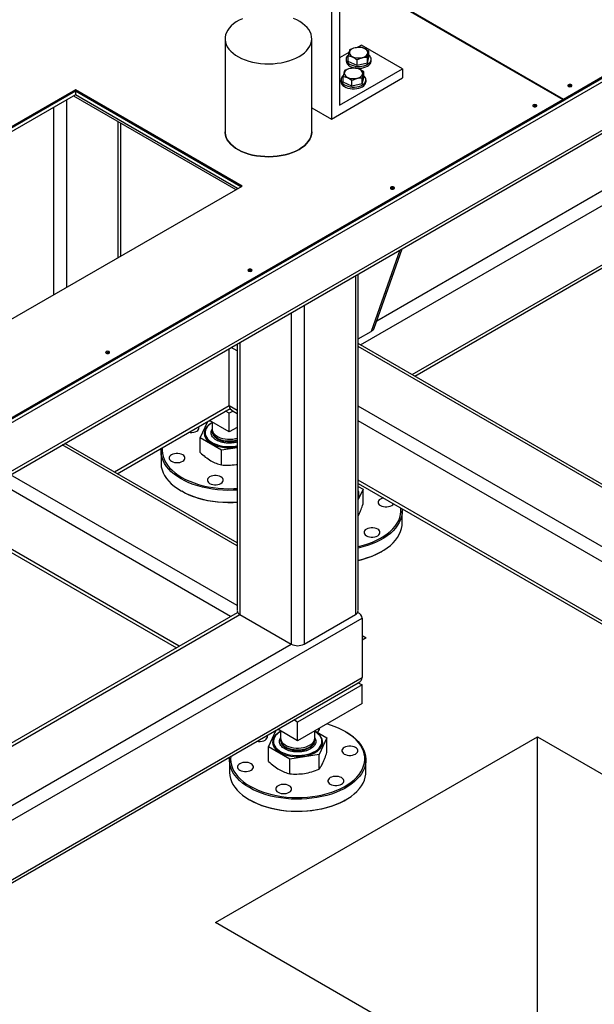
# Model space of a CAD drawing. Header units: millimetres. Extents: x 0 to 849, y 0 to 594.
# Tile 46 of 84: x 384 to 402, y 483 to 514. Entities that reach past the tile are written whole.
import ezdxf

# ---------------------------------------------------------------- set-up
doc = ezdxf.new("R2010")
doc.units = ezdxf.units.MM
doc.layers.add('TRAIT-FORT', color=4, linetype='Continuous', lineweight=25)

msp = doc.modelspace()

# ---------------------------------------------------------------- linework, layer by layer
at = {"layer": 'TRAIT-FORT', "color": 4, "linetype": 'Continuous', "lineweight": 25}
for p, q in [((385.895, 520.497), (401.311, 511.597)), ((385.913, 520.46), (401.288, 511.584)), ((373.52, 495.51), (408.623, 515.775)), ((373.52, 495.394), (408.623, 515.658)), ((401.311, 511.597), (408.623, 515.818)), ((401.311, 511.553), (408.623, 515.775)), ((394.026, 515.343), (394.026, 510.969)), ((394.279, 515.489), (394.279, 511.406)), ((373.52, 493.877), (408.421, 514.025)), ((373.461, 493.746), (408.362, 513.894)), ((390.687, 513.487), (390.687, 510.57)), ((393.408, 510.57), (393.408, 513.487)), ((394.576, 513.059), (394.279, 512.887)), ((394.975, 513.289), (394.857, 513.221)), ((396.258, 512.549), (394.975, 513.289)), ((395.204, 512.924), (395.204, 513.099)), ((394.486, 512.848), (394.486, 512.789)), ((394.554, 512.772), (394.554, 512.947)), ((394.831, 512.647), (394.554, 512.772)), ((394.831, 512.647), (394.831, 512.822)), ((395.156, 512.723), (395.204, 512.924)), ((395.156, 512.723), (395.156, 512.898)), ((395.272, 512.789), (395.272, 512.848)), ((394.279, 511.406), (396.258, 512.549)), ((395.156, 512.723), (394.831, 512.647)), ((395.044, 512.276), (395.044, 512.451)), ((396.258, 512.549), (396.258, 512.257)), ((394.026, 510.969), (396.258, 512.257)), ((394.326, 512.2), (394.326, 512.141)), ((394.394, 512.124), (394.394, 512.298)), ((394.671, 511.999), (394.394, 512.124)), ((394.671, 511.999), (394.671, 512.174)), ((394.995, 512.075), (395.044, 512.276)), ((394.995, 512.075), (394.995, 512.25)), ((395.112, 512.141), (395.112, 512.2)), ((385.988, 511.886), (372.842, 504.298)), ((385.988, 511.843), (372.88, 504.276)), ((391.219, 508.866), (385.988, 511.886)), ((385.988, 511.886), (385.988, 511.843)), ((391.181, 508.845), (385.988, 511.843)), ((385.988, 511.843), (385.988, 511.726)), ((394.995, 512.075), (394.671, 511.999)), ((385.988, 511.726), (372.981, 504.217)), ((373.52, 495.554), (401.288, 511.584)), ((373.52, 495.51), (401.288, 511.54)), ((385.718, 505.691), (385.718, 511.57)), ((385.929, 511.692), (391.022, 508.753)), ((391.08, 508.786), (385.988, 511.726)), ((395.449, 504.639), (407.79, 511.763)), ((401.288, 511.54), (401.288, 511.584)), ((401.288, 511.566), (401.311, 511.553)), ((401.311, 511.553), (401.311, 511.597)), ((385.314, 505.458), (385.314, 511.337)), ((393.408, 511.325), (394.026, 510.969)), ((394.944, 503.88), (407.992, 511.413)), ((387.334, 506.624), (387.334, 510.881)), ((387.418, 506.672), (387.418, 510.833)), ((396.56, 502.947), (407.992, 509.547)), ((396.644, 502.899), (408.01, 509.46)), ((378.073, 501.278), (391.219, 508.866)), ((395.367, 504.404), (396.244, 506.898)), ((396.169, 506.855), (395.271, 504.303)), ((394.784, 506.056), (394.784, 495.42)), ((394.868, 495.537), (394.868, 506.104)), ((393.168, 505.123), (393.168, 494.487)), ((392.764, 504.889), (392.764, 494.487)), ((394.868, 504.07), (395.271, 504.303)), ((390.819, 501.966), (390.819, 503.767)), ((391.064, 503.691), (390.876, 503.799)), ((391.064, 503.908), (391.064, 495.537)), ((391.148, 503.956), (391.148, 495.42)), ((421.772, 488.393), (394.868, 503.924)), ((421.744, 488.313), (394.868, 503.828)), ((390.819, 501.966), (387.216, 499.886)), ((391.064, 501.825), (390.819, 501.966)), ((422.791, 485.842), (394.868, 501.961)), ((387.3, 499.837), (390.845, 501.884)), ((390.819, 501.732), (390.701, 501.801)), ((390.938, 501.801), (390.819, 501.732)), ((390.819, 501.149), (390.819, 501.732)), ((390.938, 501.801), (391.064, 501.728)), ((389.903, 500.961), (390.144, 501.479)), ((390.167, 501.492), (390.213, 501.499)), ((390.819, 501.149), (390.196, 501.509)), ((390.284, 501.458), (390.284, 501.228)), ((422.791, 485.375), (394.868, 501.495)), ((390.057, 501.126), (390.057, 501.123)), ((390.284, 501.172), (390.284, 501.155)), ((391.064, 501.29), (390.819, 501.149)), ((391.064, 497.568), (385.573, 500.738)), ((391.064, 497.664), (385.656, 500.786)), ((390.574, 500.573), (389.903, 500.961)), ((389.903, 500.499), (389.903, 500.961)), ((388.676, 500.551), (388.676, 500.172)), ((391.064, 500.649), (390.574, 500.573)), ((390.574, 500.111), (390.574, 500.573)), ((391.032, 500.122), (391.064, 500.129)), ((391.064, 495.702), (383.956, 499.805)), ((390.862, 495.352), (383.552, 499.572)), ((422.791, 483.509), (394.868, 499.629)), ((394.868, 499.532), (422.791, 483.412)), ((389.304, 499.297), (389.329, 499.283)), ((394.868, 499.436), (395.018, 499.349)), ((395.018, 499.349), (394.868, 499.024)), ((395.018, 498.887), (395.018, 499.349)), ((381.852, 498.59), (389.162, 494.37)), ((389.245, 494.419), (381.936, 498.638)), ((394.868, 498.51), (394.896, 498.562)), ((396.245, 498.277), (396.245, 498.656)), ((395.592, 497.388), (395.618, 497.402)), ((391.064, 495.469), (376.685, 487.168)), ((394.868, 495.469), (394.85, 495.479)), ((374.783, 483.641), (394.986, 495.304)), ((376.685, 487.071), (391.148, 495.42)), ((391.148, 495.42), (392.764, 494.487)), ((393.168, 494.487), (394.784, 495.42)), ((394.986, 495.304), (394.986, 493.437)), ((394.986, 494.758), (395.113, 494.684)), ((395.113, 494.684), (394.986, 494.611)), ((376.685, 485.205), (392.764, 494.487)), ((374.783, 481.774), (394.986, 493.437)), ((374.783, 481.678), (394.868, 493.272)), ((394.868, 493.272), (394.986, 493.204)), ((394.986, 493.204), (392.966, 492.038)), ((394.986, 492.621), (394.986, 493.204)), ((394.986, 492.621), (392.966, 491.454)), ((392.966, 492.038), (392.848, 492.106)), ((392.966, 491.454), (392.966, 492.038)), ((392.05, 491.266), (392.29, 491.784)), ((392.313, 491.797), (392.359, 491.805)), ((392.966, 491.454), (392.342, 491.814)), ((392.43, 491.764), (392.43, 491.533)), ((393.502, 491.533), (393.502, 491.764)), ((393.506, 491.766), (393.882, 491.549)), ((394.481, 491.731), (394.456, 491.745)), ((390.391, 485.748), (400.492, 491.579)), ((392.203, 491.431), (392.203, 491.428)), ((392.43, 491.478), (392.43, 491.46)), ((393.502, 491.46), (393.502, 491.478)), ((393.882, 491.549), (393.637, 491.02)), ((393.728, 491.428), (393.728, 491.431)), ((393.882, 491.087), (393.882, 491.549)), ((400.492, 491.579), (428.625, 475.338)), ((400.492, 479.916), (400.492, 491.579)), ((392.72, 490.879), (392.05, 491.266)), ((392.05, 490.804), (392.05, 491.266)), ((390.823, 490.856), (390.823, 490.477)), ((393.637, 491.02), (392.72, 490.879)), ((392.72, 490.416), (392.72, 490.879)), ((393.637, 490.558), (393.637, 491.02)), ((395.109, 490.477), (395.109, 490.856)), ((391.45, 489.603), (391.476, 489.588)), ((394.456, 489.588), (394.481, 489.603)), ((418.523, 469.507), (390.391, 485.748))]:
    msp.add_line(p, q, dxfattribs=at)
at = {"layer": 'TRAIT-FORT', "color": 4, "linetype": 'Continuous', "lineweight": 25, "flags": 128}
for points in [[(391.234, 514.117), (391.133, 514.068), (391.04, 514.015), (390.956, 513.956), (390.883, 513.893), (390.82, 513.826), (390.769, 513.756), (390.73, 513.684), (390.703, 513.61), (390.689, 513.534), (390.687, 513.458), (390.699, 513.383), (390.722, 513.308), (390.758, 513.235), (390.806, 513.164), (390.866, 513.097), (390.937, 513.033), (391.018, 512.973), (391.109, 512.918), (391.208, 512.868), (391.315, 512.824), (391.43, 512.787), (391.549, 512.756), (391.674, 512.731), (391.802, 512.714), (391.932, 512.704), (392.064, 512.701), (392.195, 512.706), (392.325, 512.718), (392.452, 512.737), (392.576, 512.763), (392.694, 512.796), (392.807, 512.835), (392.912, 512.88), (393.009, 512.931)], [(393.009, 512.931), (393.098, 512.987), (393.176, 513.048), (393.244, 513.113), (393.301, 513.182), (393.346, 513.253), (393.379, 513.326), (393.4, 513.401), (393.408, 513.477), (393.403, 513.553), (393.386, 513.628), (393.356, 513.702), (393.314, 513.774), (393.26, 513.843), (393.194, 513.909), (393.118, 513.971), (393.032, 514.029), (392.937, 514.081), (392.834, 514.128)], [(394.702, 512.921), (394.753, 512.902), (394.81, 512.89), (394.87, 512.886), (394.93, 512.888), (394.988, 512.898), (395.041, 512.914), (395.087, 512.936), (395.124, 512.964), (395.15, 512.995), (395.165, 513.029), (395.167, 513.064), (395.156, 513.098), (395.134, 513.13), (395.1, 513.159), (395.056, 513.183), (395.005, 513.202), (394.949, 513.214), (394.889, 513.218), (394.829, 513.216), (394.771, 513.206), (394.718, 513.19), (394.671, 513.167), (394.634, 513.14), (394.608, 513.109), (394.594, 513.075), (394.592, 513.04), (394.602, 513.006), (394.625, 512.974), (394.659, 512.945), (394.702, 512.921)], [(394.516, 512.761), (394.549, 512.725), (394.592, 512.693), (394.645, 512.666), (394.705, 512.645), (394.77, 512.63), (394.84, 512.622), (394.91, 512.622), (394.979, 512.628), (395.046, 512.642), (395.106, 512.663), (395.16, 512.689), (395.205, 512.721), (395.239, 512.756), (395.261, 512.795), (395.271, 512.835), (395.269, 512.876), (395.254, 512.915), (395.227, 512.953), (395.204, 512.975)], [(394.78, 512.57), (394.84, 512.564), (394.91, 512.563), (394.979, 512.57), (395.046, 512.584), (395.106, 512.604), (395.16, 512.631), (395.205, 512.662), (395.239, 512.698), (395.261, 512.736), (395.271, 512.777), (395.272, 512.789)], [(394.542, 512.273), (394.593, 512.254), (394.65, 512.242), (394.709, 512.238), (394.769, 512.24), (394.827, 512.25), (394.881, 512.266), (394.927, 512.288), (394.964, 512.316), (394.99, 512.347), (395.005, 512.381), (395.007, 512.416), (394.996, 512.45), (394.973, 512.482), (394.94, 512.511), (394.896, 512.535), (394.845, 512.554), (394.788, 512.566), (394.728, 512.57), (394.668, 512.568), (394.61, 512.558), (394.557, 512.542), (394.511, 512.519), (394.474, 512.492), (394.448, 512.461), (394.433, 512.427), (394.431, 512.392), (394.442, 512.358), (394.464, 512.325), (394.498, 512.297), (394.542, 512.273)], [(394.356, 512.113), (394.389, 512.077), (394.432, 512.045), (394.484, 512.018), (394.544, 511.997), (394.61, 511.982), (394.679, 511.974), (394.75, 511.974), (394.819, 511.98), (394.885, 511.994), (394.946, 512.015), (395, 512.041), (395.044, 512.073), (395.078, 512.108), (395.101, 512.147), (395.111, 512.187), (395.109, 512.228), (395.094, 512.267), (395.067, 512.305), (395.044, 512.327)], [(394.356, 512.055), (394.389, 512.019), (394.432, 511.987), (394.484, 511.96), (394.544, 511.938), (394.61, 511.924), (394.679, 511.916), (394.75, 511.915), (394.819, 511.922), (394.885, 511.936), (394.946, 511.956), (395, 511.983), (395.044, 512.014), (395.078, 512.05), (395.101, 512.088), (395.111, 512.129), (395.112, 512.141)], [(401.558, 511.994), (401.572, 512.006), (401.577, 512.02), (401.572, 512.034), (401.558, 512.046), (401.537, 512.054), (401.513, 512.057), (401.488, 512.054), (401.467, 512.046), (401.453, 512.034), (401.448, 512.02), (401.453, 512.006), (401.467, 511.994), (401.488, 511.986), (401.513, 511.983), (401.537, 511.986), (401.558, 511.994)], [(400.458, 511.359), (400.472, 511.371), (400.477, 511.385), (400.472, 511.399), (400.458, 511.411), (400.437, 511.419), (400.413, 511.422), (400.388, 511.419), (400.367, 511.411), (400.353, 511.399), (400.348, 511.385), (400.353, 511.371), (400.367, 511.359), (400.388, 511.351), (400.413, 511.348), (400.437, 511.351), (400.458, 511.359)], [(390.687, 510.57), (390.687, 510.542), (390.699, 510.466), (390.722, 510.392), (390.758, 510.319), (390.806, 510.248), (390.866, 510.18), (390.937, 510.116), (391.018, 510.057), (391.109, 510.002), (391.208, 509.952), (391.315, 509.908), (391.43, 509.871), (391.549, 509.839), (391.674, 509.815), (391.802, 509.798), (391.932, 509.788), (392.064, 509.785), (392.195, 509.79), (392.325, 509.801), (392.452, 509.82), (392.576, 509.847), (392.694, 509.879), (392.807, 509.919), (392.912, 509.964), (393.009, 510.015)], [(393.009, 510.015), (392.912, 509.964), (392.807, 509.919), (392.694, 509.879), (392.576, 509.847), (392.452, 509.82), (392.325, 509.801), (392.195, 509.79), (392.064, 509.785), (391.932, 509.788), (391.802, 509.798), (391.674, 509.815), (391.549, 509.839), (391.43, 509.871), (391.315, 509.908), (391.208, 509.952), (391.109, 510.002), (391.018, 510.057), (390.937, 510.116), (390.866, 510.18), (390.806, 510.248), (390.758, 510.319), (390.722, 510.392), (390.699, 510.466), (390.687, 510.542), (390.687, 510.57)], [(393.009, 510.015), (393.098, 510.071), (393.176, 510.132), (393.244, 510.197), (393.301, 510.265), (393.346, 510.337), (393.379, 510.41), (393.4, 510.485), (393.408, 510.561), (393.408, 510.57)], [(393.408, 510.57), (393.408, 510.561), (393.4, 510.485), (393.379, 510.41), (393.346, 510.337), (393.301, 510.265), (393.244, 510.197), (393.176, 510.132), (393.098, 510.071), (393.009, 510.015)], [(395.987, 508.778), (396.001, 508.79), (396.006, 508.804), (396.001, 508.818), (395.987, 508.83), (395.966, 508.839), (395.942, 508.841), (395.917, 508.839), (395.896, 508.83), (395.882, 508.818), (395.878, 508.804), (395.882, 508.79), (395.896, 508.778), (395.917, 508.77), (395.942, 508.767), (395.966, 508.77), (395.987, 508.778)], [(391.516, 506.197), (391.53, 506.209), (391.535, 506.223), (391.53, 506.237), (391.516, 506.25), (391.496, 506.258), (391.471, 506.26), (391.446, 506.258), (391.426, 506.25), (391.412, 506.237), (391.407, 506.223), (391.412, 506.209), (391.426, 506.197), (391.446, 506.189), (391.471, 506.186), (391.496, 506.189), (391.516, 506.197)], [(387.046, 503.616), (387.06, 503.628), (387.064, 503.642), (387.06, 503.656), (387.046, 503.669), (387.025, 503.677), (387, 503.679), (386.976, 503.677), (386.955, 503.669), (386.941, 503.656), (386.936, 503.642), (386.941, 503.628), (386.955, 503.616), (386.976, 503.608), (387, 503.605), (387.025, 503.608), (387.046, 503.616)], [(389.547, 501.135), (389.592, 501.129), (389.648, 501.129), (389.702, 501.137), (389.753, 501.151), (389.797, 501.171), (389.831, 501.196), (389.856, 501.225), (389.868, 501.257), (389.868, 501.289), (389.859, 501.315)], [(390.262, 501.424), (390.245, 501.413), (390.181, 501.368), (390.127, 501.319), (390.085, 501.266), (390.054, 501.211), (390.037, 501.153), (390.032, 501.095), (390.04, 501.037), (390.061, 500.98), (390.094, 500.925), (390.139, 500.873), (390.196, 500.825), (390.262, 500.781)], [(390.284, 501.439), (390.231, 501.406), (390.174, 501.36), (390.127, 501.31), (390.092, 501.258), (390.069, 501.203), (390.058, 501.147), (390.059, 501.09), (390.073, 501.035), (390.1, 500.98), (390.138, 500.928), (390.187, 500.88), (390.247, 500.835), (390.316, 500.795), (390.393, 500.761), (390.477, 500.732), (390.567, 500.71), (390.662, 500.695), (390.758, 500.687), (390.856, 500.686), (390.953, 500.692), (391.048, 500.706), (391.064, 500.709)], [(390.057, 501.123), (390.059, 501.088), (390.073, 501.032), (390.1, 500.977), (390.138, 500.925), (390.187, 500.877), (390.247, 500.832), (390.316, 500.792), (390.393, 500.758), (390.477, 500.729), (390.567, 500.707), (390.662, 500.692), (390.758, 500.684), (390.856, 500.683), (390.953, 500.689), (391.048, 500.703), (391.064, 500.706)], [(390.284, 501.228), (390.286, 501.198), (390.3, 501.152), (390.326, 501.107), (390.364, 501.065), (390.413, 501.026), (390.471, 500.993), (390.537, 500.965), (390.61, 500.943), (390.687, 500.928), (390.768, 500.92), (390.85, 500.919), (390.931, 500.925), (391.01, 500.939), (391.064, 500.953)], [(390.284, 501.172), (390.288, 501.131), (390.306, 501.085), (390.335, 501.041), (390.375, 500.999), (390.426, 500.962), (390.486, 500.93), (390.554, 500.904), (390.629, 500.883), (390.707, 500.87), (390.789, 500.864), (390.871, 500.865), (390.951, 500.873), (391.029, 500.888), (391.064, 500.897)], [(390.284, 501.154), (390.286, 501.125), (390.3, 501.079), (390.326, 501.034), (390.364, 500.992), (390.413, 500.954), (390.471, 500.92), (390.537, 500.892), (390.61, 500.87), (390.687, 500.855), (390.768, 500.847), (390.85, 500.846), (390.931, 500.852), (391.01, 500.866), (391.064, 500.88)], [(389.304, 499.676), (389.193, 499.746), (389.091, 499.82), (388.999, 499.899), (388.917, 499.981), (388.847, 500.067), (388.789, 500.155), (388.743, 500.246), (388.708, 500.339), (388.686, 500.433), (388.677, 500.527), (388.68, 500.622), (388.681, 500.635)], [(388.716, 500.655), (388.712, 500.569), (388.72, 500.474), (388.741, 500.381), (388.774, 500.288), (388.819, 500.198), (388.876, 500.109), (388.946, 500.024), (389.026, 499.942), (389.117, 499.863), (389.218, 499.789), (389.329, 499.72)], [(389.004, 500.225), (389.048, 500.205), (389.098, 500.191), (389.153, 500.183), (389.209, 500.183), (389.263, 500.191), (389.314, 500.205), (389.357, 500.225), (389.392, 500.25), (389.417, 500.279), (389.429, 500.311), (389.429, 500.343), (389.417, 500.375), (389.392, 500.404), (389.357, 500.429), (389.314, 500.449), (389.263, 500.463), (389.209, 500.47), (389.153, 500.47), (389.098, 500.463), (389.048, 500.449), (389.004, 500.429), (388.969, 500.404), (388.945, 500.375), (388.932, 500.343), (388.932, 500.311), (388.945, 500.279), (388.969, 500.25), (389.004, 500.225)], [(388.676, 500.172), (388.677, 500.148), (388.686, 500.054), (388.708, 499.96), (388.743, 499.867), (388.789, 499.776), (388.847, 499.688), (388.917, 499.602), (388.999, 499.52), (389.091, 499.441), (389.193, 499.367), (389.304, 499.297)], [(390.203, 499.532), (390.247, 499.512), (390.298, 499.498), (390.352, 499.491), (390.408, 499.491), (390.463, 499.498), (390.513, 499.512), (390.557, 499.532), (390.592, 499.558), (390.616, 499.587), (390.629, 499.618), (390.629, 499.651), (390.616, 499.682), (390.592, 499.711), (390.557, 499.736), (390.513, 499.757), (390.463, 499.771), (390.408, 499.778), (390.352, 499.778), (390.298, 499.771), (390.247, 499.757), (390.203, 499.736), (390.169, 499.711), (390.144, 499.682), (390.132, 499.651), (390.132, 499.618), (390.144, 499.587), (390.169, 499.558), (390.203, 499.532)], [(391.064, 499.322), (390.942, 499.316), (390.778, 499.314), (390.614, 499.32), (390.452, 499.332), (390.291, 499.352), (390.134, 499.379), (389.98, 499.413), (389.832, 499.453), (389.689, 499.5), (389.553, 499.553), (389.424, 499.612), (389.304, 499.676)], [(389.329, 499.72), (389.449, 499.656), (389.577, 499.598), (389.713, 499.545), (389.855, 499.499), (390.003, 499.459), (390.156, 499.426), (390.313, 499.399), (390.474, 499.38), (390.636, 499.369), (390.799, 499.364), (390.962, 499.367), (391.064, 499.372)], [(389.304, 499.297), (389.424, 499.233), (389.553, 499.174), (389.689, 499.121), (389.832, 499.074), (389.98, 499.034), (390.134, 499), (390.291, 498.973), (390.452, 498.953), (390.614, 498.941), (390.778, 498.935), (390.942, 498.937), (391.064, 498.943)], [(391.064, 498.935), (390.962, 498.929), (390.799, 498.927), (390.636, 498.931), (390.474, 498.943), (390.313, 498.962), (390.156, 498.988), (390.003, 499.021), (389.855, 499.061), (389.713, 499.108), (389.577, 499.16), (389.449, 499.219), (389.329, 499.283)], [(395.659, 499.075), (395.658, 499.075), (395.608, 499.061), (395.564, 499.041), (395.529, 499.015), (395.505, 498.986), (395.492, 498.955), (395.492, 498.922), (395.505, 498.891), (395.529, 498.862), (395.564, 498.837)], [(395.564, 498.837), (395.608, 498.816), (395.658, 498.802), (395.713, 498.795), (395.769, 498.795), (395.823, 498.802), (395.874, 498.816), (395.918, 498.837), (395.953, 498.862), (395.977, 498.891), (395.977, 498.891)], [(394.868, 497.552), (394.88, 497.555), (395.03, 497.593), (395.173, 497.638), (395.311, 497.689), (395.441, 497.746), (395.563, 497.808), (395.676, 497.876), (395.78, 497.949), (395.874, 498.027), (395.957, 498.108), (396.029, 498.192), (396.089, 498.28), (396.138, 498.37), (396.174, 498.462), (396.197, 498.556), (396.209, 498.65), (396.207, 498.744), (396.205, 498.76)], [(396.24, 498.74), (396.245, 498.68), (396.242, 498.585), (396.226, 498.491), (396.198, 498.397), (396.157, 498.305), (396.105, 498.216), (396.04, 498.128), (395.965, 498.044), (395.878, 497.964), (395.781, 497.887), (395.674, 497.815), (395.558, 497.748), (395.434, 497.687), (395.301, 497.631), (395.162, 497.581), (395.016, 497.537), (394.868, 497.501)], [(394.868, 497.121), (395.016, 497.158), (395.162, 497.202), (395.301, 497.252), (395.434, 497.308), (395.558, 497.369), (395.674, 497.436), (395.781, 497.508), (395.878, 497.585), (395.965, 497.665), (396.04, 497.749), (396.105, 497.836), (396.157, 497.926), (396.198, 498.018), (396.226, 498.111), (396.242, 498.206), (396.245, 498.277)], [(395.125, 497.891), (395.169, 497.87), (395.219, 497.856), (395.274, 497.849), (395.33, 497.849), (395.384, 497.856), (395.435, 497.87), (395.479, 497.891), (395.514, 497.916), (395.538, 497.945), (395.55, 497.976), (395.55, 498.009), (395.538, 498.04), (395.514, 498.069), (395.479, 498.095), (395.435, 498.115), (395.384, 498.129), (395.33, 498.136), (395.274, 498.136), (395.219, 498.129), (395.169, 498.115), (395.125, 498.095), (395.09, 498.069), (395.066, 498.04), (395.053, 498.009), (395.053, 497.976), (395.066, 497.945), (395.09, 497.916), (395.125, 497.891)], [(394.481, 491.731), (394.593, 491.662), (394.695, 491.587), (394.786, 491.509), (394.868, 491.426), (394.938, 491.341), (394.996, 491.252), (395.043, 491.161), (395.077, 491.069), (395.099, 490.975), (395.108, 490.88), (395.105, 490.785), (395.089, 490.691), (395.061, 490.598), (395.021, 490.506), (394.968, 490.416), (394.904, 490.329), (394.828, 490.245), (394.742, 490.164), (394.645, 490.088), (394.538, 490.016), (394.422, 489.949), (394.297, 489.887), (394.165, 489.831), (394.025, 489.781), (393.88, 489.737), (393.729, 489.7), (393.573, 489.67), (393.414, 489.647), (393.252, 489.63), (393.089, 489.621), (392.925, 489.62), (392.761, 489.625), (392.598, 489.638), (392.438, 489.657), (392.28, 489.684), (392.127, 489.718), (391.978, 489.758), (391.836, 489.805), (391.7, 489.858), (391.571, 489.917), (391.451, 489.982)], [(391.476, 490.025), (391.596, 489.961), (391.724, 489.903), (391.86, 489.85), (392.002, 489.804), (392.15, 489.764), (392.303, 489.731), (392.46, 489.705), (392.62, 489.686), (392.782, 489.674), (392.945, 489.669), (393.109, 489.672), (393.271, 489.682), (393.432, 489.699), (393.59, 489.724), (393.744, 489.755), (393.893, 489.793), (394.037, 489.838), (394.174, 489.889), (394.305, 489.946), (394.427, 490.009), (394.54, 490.077), (394.644, 490.15), (394.737, 490.227), (394.821, 490.308), (394.892, 490.393), (394.953, 490.481), (395.001, 490.571), (395.037, 490.663), (395.061, 490.756), (395.072, 490.85), (395.071, 490.944), (395.056, 491.038), (395.029, 491.131), (394.99, 491.223), (394.939, 491.313), (394.876, 491.4), (394.801, 491.483), (394.715, 491.564), (394.619, 491.64), (394.512, 491.712), (394.397, 491.778), (394.273, 491.84), (394.141, 491.895), (394.002, 491.945), (393.879, 491.982)], [(392.409, 491.729), (392.391, 491.718), (392.327, 491.674), (392.274, 491.624), (392.231, 491.571), (392.201, 491.516), (392.183, 491.458), (392.178, 491.4), (392.187, 491.342), (392.207, 491.285), (392.241, 491.23), (392.286, 491.178), (392.342, 491.13), (392.409, 491.086)], [(392.43, 491.744), (392.377, 491.711), (392.32, 491.665), (392.274, 491.615), (392.238, 491.563), (392.215, 491.508), (392.204, 491.452), (392.206, 491.396), (392.22, 491.34), (392.246, 491.285), (392.284, 491.234), (392.334, 491.185), (392.393, 491.14), (392.462, 491.1), (392.54, 491.066), (392.624, 491.037), (392.714, 491.015), (392.808, 491), (392.905, 490.992), (393.003, 490.991), (393.1, 490.997), (393.194, 491.011), (393.286, 491.031), (393.372, 491.058), (393.451, 491.091), (393.522, 491.13), (393.584, 491.173), (393.636, 491.221), (393.677, 491.272), (393.706, 491.326), (393.724, 491.382), (393.728, 491.438), (393.72, 491.494), (393.7, 491.549), (393.668, 491.603), (393.624, 491.653), (393.57, 491.7), (393.505, 491.742), (393.505, 491.742)], [(392.409, 491.086), (392.485, 491.048), (392.568, 491.015), (392.659, 490.989), (392.754, 490.97), (392.853, 490.958), (392.953, 490.953), (393.054, 490.956), (393.153, 490.966), (393.25, 490.983), (393.341, 491.008), (393.427, 491.039), (393.505, 491.076), (393.574, 491.118), (393.633, 491.166), (393.681, 491.217), (393.717, 491.271), (393.741, 491.328), (393.752, 491.386), (393.751, 491.444), (393.736, 491.502), (393.709, 491.558), (393.67, 491.611), (393.619, 491.662), (393.557, 491.708), (393.523, 491.729)], [(391.694, 491.44), (391.738, 491.435), (391.794, 491.435), (391.849, 491.442), (391.899, 491.456), (391.943, 491.476), (391.978, 491.501), (392.002, 491.53), (392.015, 491.562), (392.015, 491.594), (392.006, 491.62)], [(392.203, 491.428), (392.206, 491.393), (392.22, 491.337), (392.246, 491.283), (392.284, 491.231), (392.334, 491.182), (392.393, 491.137), (392.462, 491.097), (392.54, 491.063), (392.624, 491.034), (392.714, 491.012), (392.808, 490.997), (392.905, 490.989), (393.003, 490.988), (393.1, 490.995), (393.194, 491.008), (393.286, 491.028), (393.372, 491.055), (393.451, 491.088), (393.522, 491.127), (393.584, 491.17), (393.636, 491.218), (393.677, 491.269), (393.706, 491.323), (393.724, 491.379), (393.728, 491.428)], [(392.43, 491.533), (392.433, 491.503), (392.447, 491.457), (392.473, 491.412), (392.511, 491.37), (392.559, 491.332), (392.617, 491.298), (392.683, 491.27), (392.756, 491.248), (392.834, 491.233), (392.915, 491.225), (392.997, 491.224), (393.078, 491.23), (393.157, 491.244), (393.231, 491.264), (393.299, 491.291), (393.359, 491.323), (393.41, 491.36), (393.45, 491.401), (393.48, 491.445), (393.497, 491.492), (393.502, 491.533)], [(392.43, 491.478), (392.435, 491.436), (392.452, 491.39), (392.481, 491.346), (392.522, 491.305), (392.573, 491.268), (392.633, 491.235), (392.701, 491.209), (392.775, 491.189), (392.854, 491.175), (392.935, 491.169), (393.017, 491.17), (393.098, 491.178), (393.176, 491.193), (393.248, 491.215), (393.315, 491.243), (393.373, 491.276), (393.421, 491.315), (393.459, 491.357), (393.485, 491.401), (393.499, 491.448), (393.502, 491.478)], [(392.43, 491.459), (392.433, 491.43), (392.447, 491.384), (392.473, 491.339), (392.511, 491.297), (392.559, 491.259), (392.617, 491.225), (392.683, 491.197), (392.756, 491.175), (392.834, 491.16), (392.915, 491.152), (392.997, 491.151), (393.078, 491.158), (393.157, 491.171), (393.231, 491.191), (393.299, 491.218), (393.359, 491.25), (393.41, 491.287), (393.45, 491.328), (393.48, 491.372), (393.497, 491.419), (393.502, 491.461)], [(394.428, 491.037), (394.471, 491.017), (394.522, 491.003), (394.576, 490.996), (394.632, 490.996), (394.687, 491.003), (394.737, 491.017), (394.781, 491.037), (394.816, 491.062), (394.84, 491.091), (394.853, 491.123), (394.853, 491.155), (394.84, 491.187), (394.816, 491.216), (394.781, 491.241), (394.737, 491.261), (394.687, 491.275), (394.632, 491.282), (394.576, 491.282), (394.522, 491.275), (394.471, 491.261), (394.428, 491.241), (394.393, 491.216), (394.369, 491.187), (394.356, 491.155), (394.356, 491.123), (394.369, 491.091), (394.393, 491.062), (394.428, 491.037)], [(391.451, 489.982), (391.339, 490.051), (391.237, 490.125), (391.145, 490.204), (391.064, 490.286), (390.994, 490.372), (390.936, 490.461), (390.889, 490.551), (390.855, 490.644), (390.833, 490.738), (390.823, 490.833), (390.827, 490.927), (390.828, 490.94)], [(390.863, 490.96), (390.859, 490.874), (390.867, 490.779), (390.887, 490.686), (390.92, 490.593), (390.966, 490.503), (391.023, 490.415), (391.092, 490.329), (391.172, 490.247), (391.264, 490.169), (391.365, 490.095), (391.476, 490.025)], [(390.823, 490.477), (390.823, 490.454), (390.833, 490.359), (390.855, 490.265), (390.889, 490.172), (390.936, 490.081), (390.994, 489.993), (391.064, 489.907), (391.145, 489.825), (391.237, 489.746), (391.339, 489.672), (391.451, 489.602)], [(391.15, 490.53), (391.194, 490.51), (391.245, 490.496), (391.299, 490.489), (391.355, 490.489), (391.41, 490.496), (391.46, 490.51), (391.504, 490.53), (391.539, 490.555), (391.563, 490.584), (391.576, 490.616), (391.576, 490.648), (391.563, 490.68), (391.539, 490.709), (391.504, 490.734), (391.46, 490.754), (391.41, 490.768), (391.355, 490.775), (391.299, 490.775), (391.245, 490.768), (391.194, 490.754), (391.15, 490.734), (391.116, 490.709), (391.091, 490.68), (391.079, 490.648), (391.079, 490.616), (391.091, 490.584), (391.116, 490.555), (391.15, 490.53)], [(391.451, 489.602), (391.571, 489.538), (391.7, 489.479), (391.836, 489.426), (391.978, 489.379), (392.127, 489.339), (392.28, 489.305), (392.438, 489.278), (392.598, 489.259), (392.761, 489.246), (392.925, 489.24), (393.089, 489.242), (393.252, 489.251), (393.414, 489.268), (393.573, 489.291), (393.729, 489.321), (393.88, 489.358), (394.025, 489.402), (394.165, 489.452), (394.297, 489.508), (394.422, 489.57), (394.538, 489.637), (394.645, 489.709), (394.742, 489.785), (394.828, 489.866), (394.904, 489.95), (394.968, 490.037), (395.021, 490.127), (395.061, 490.218), (395.089, 490.312), (395.105, 490.406), (395.109, 490.477)], [(393.989, 490.091), (394.032, 490.071), (394.083, 490.057), (394.137, 490.05), (394.193, 490.05), (394.248, 490.057), (394.298, 490.071), (394.342, 490.091), (394.377, 490.116), (394.401, 490.145), (394.414, 490.177), (394.414, 490.209), (394.401, 490.241), (394.377, 490.27), (394.342, 490.295), (394.298, 490.315), (394.248, 490.329), (394.193, 490.336), (394.137, 490.336), (394.083, 490.329), (394.032, 490.315), (393.989, 490.295), (393.954, 490.27), (393.929, 490.241), (393.917, 490.209), (393.917, 490.177), (393.929, 490.145), (393.954, 490.116), (393.989, 490.091)], [(392.35, 489.837), (392.394, 489.817), (392.444, 489.803), (392.499, 489.796), (392.555, 489.796), (392.609, 489.803), (392.66, 489.817), (392.704, 489.837), (392.738, 489.863), (392.763, 489.892), (392.775, 489.923), (392.775, 489.956), (392.763, 489.987), (392.738, 490.016), (392.704, 490.042), (392.66, 490.062), (392.609, 490.076), (392.555, 490.083), (392.499, 490.083), (392.444, 490.076), (392.394, 490.062), (392.35, 490.042), (392.315, 490.016), (392.291, 489.987), (392.278, 489.956), (392.278, 489.923), (392.291, 489.892), (392.315, 489.863), (392.35, 489.837)], [(394.456, 489.588), (394.427, 489.571), (394.305, 489.509), (394.174, 489.452), (394.037, 489.401), (393.893, 489.356), (393.744, 489.318), (393.59, 489.286), (393.432, 489.262), (393.271, 489.244), (393.109, 489.234), (392.945, 489.232), (392.782, 489.236), (392.62, 489.248), (392.46, 489.267), (392.303, 489.293), (392.15, 489.326), (392.002, 489.366), (391.86, 489.413), (391.724, 489.465), (391.596, 489.524), (391.476, 489.588)]]:
    msp.add_lwpolyline(points, dxfattribs=at)
at = {"layer": 'TRAIT-FORT', "color": 4, "linetype": 'Continuous', "lineweight": 25}
for centre, radius, start, end in [((394.632, 512.791), 0.145, 180.6125, 217.3752), ((394.644, 512.849), 0.155, 124.408, 214.4754), ((394.804, 512.954), 0.381, 221.1355, 259.8489), ((394.471, 512.143), 0.145, 180.6125, 217.3752), ((394.484, 512.201), 0.155, 124.408, 214.4754), ((401.513, 511.925), 0.0901, 54.8009, 125.1991), ((400.413, 511.29), 0.0901, 54.8009, 125.1991), ((395.942, 508.709), 0.0901, 54.8009, 125.1991), ((391.471, 506.128), 0.0901, 54.8009, 125.1991), ((387, 503.547), 0.0901, 54.8009, 125.1991), ((390.821, 501.869), 1.223, 242.8254, 281.4513), ((394.616, 499.207), 0.273, 337.0127, 22.9873), ((394.309, 499.692), 2.638, 282.2208, 299.106), ((391.207, 495.551), 0.144, 185.6948, 245.6253), ((394.725, 495.551), 0.144, 294.3747, 354.3052), ((392.966, 494.877), 0.439, 242.6097, 297.3903), ((393.532, 491.839), 0.121, 291.2128, 5.4619)]:
    msp.add_arc(centre, radius, start, end, dxfattribs=at)
for centre, major_axis, ratio, start_param, end_param in [((395.069, 504.42), (0.303, 0.03), 0.569747, 5.38418, 6.023543), ((391.223, 501.966), (0.404, 0), 0.577382, 3.141593, 3.927072), ((391.223, 501.966), (0.404, 0), 0.577382, 3.141593, 3.927072), ((391.35, 495.304), (0.404, 0), 0.577382, 2.269342, 2.356113), ((391.35, 495.304), (0.404, 0), 0.577382, 2.280326, 2.356113), ((394.582, 495.304), (0.404, 0), 0.577382, 0, 0.872413), ((394.582, 495.304), (0.404, 0), 0.577382, 0, 0.861353), ((394.582, 493.437), (0.404, 0), 0.577382, 5.497706, 6.283185), ((394.582, 493.437), (0.404, 0), 0.577382, 5.497753, 6.283185)]:
    msp.add_ellipse(centre, major_axis=major_axis, ratio=ratio, start_param=start_param, end_param=end_param, dxfattribs=at)
for points, knots in [([(394.603, 513.147), (394.599, 513.136), (394.59, 513.114), (394.578, 513.066), (394.566, 513.01), (394.558, 512.968), (394.554, 512.947)], [0, 0, 0, 0, 0.264605, 0.534948, 0.765343, 1, 1, 1, 1]), ([(394.603, 513.147), (394.631, 513.16), (394.688, 513.186), (394.772, 513.211), (394.853, 513.223), (394.903, 513.223), (394.927, 513.223)], [0, 0, 0, 0, 0.264605, 0.534948, 0.765343, 1, 1, 1, 1]), ([(395.204, 513.099), (395.169, 513.123), (395.111, 513.164), (395.026, 513.201), (394.969, 513.216), (394.937, 513.222), (394.927, 513.223)], [0, 0, 0, 0, 0.385549, 0.637642, 0.896546, 1, 1, 1, 1]), ([(395.156, 512.898), (395.16, 512.922), (395.168, 512.97), (395.181, 513.027), (395.193, 513.07), (395.2, 513.089), (395.204, 513.099)], [0, 0, 0, 0, 0.264605, 0.534948, 0.765343, 1, 1, 1, 1]), ([(394.831, 512.822), (394.796, 512.847), (394.738, 512.888), (394.653, 512.924), (394.596, 512.94), (394.564, 512.945), (394.554, 512.947)], [0, 0, 0, 0, 0.385549, 0.637642, 0.896546, 1, 1, 1, 1]), ([(395.156, 512.898), (395.128, 512.898), (395.071, 512.898), (394.986, 512.883), (394.906, 512.857), (394.856, 512.834), (394.831, 512.822)], [0, 0, 0, 0, 0.2646049, 0.5349477, 0.7653431, 1, 1, 1, 1]), ([(394.442, 512.499), (394.438, 512.488), (394.43, 512.466), (394.417, 512.418), (394.405, 512.362), (394.398, 512.32), (394.394, 512.298)], [0, 0, 0, 0, 0.264605, 0.534948, 0.765343, 1, 1, 1, 1]), ([(394.442, 512.499), (394.471, 512.512), (394.528, 512.538), (394.612, 512.563), (394.693, 512.575), (394.742, 512.575), (394.767, 512.575)], [0, 0, 0, 0, 0.264605, 0.534948, 0.765343, 1, 1, 1, 1]), ([(395.044, 512.451), (395.009, 512.475), (394.95, 512.516), (394.866, 512.553), (394.809, 512.568), (394.776, 512.574), (394.767, 512.575)], [0, 0, 0, 0, 0.385549, 0.637642, 0.896546, 1, 1, 1, 1]), ([(394.995, 512.25), (395, 512.274), (395.008, 512.322), (395.021, 512.379), (395.033, 512.422), (395.04, 512.441), (395.044, 512.451)], [0, 0, 0, 0, 0.264605, 0.534948, 0.765343, 1, 1, 1, 1]), ([(394.671, 512.174), (394.635, 512.199), (394.577, 512.24), (394.493, 512.276), (394.436, 512.292), (394.403, 512.297), (394.394, 512.298)], [0, 0, 0, 0, 0.385549, 0.637642, 0.896546, 1, 1, 1, 1]), ([(394.995, 512.25), (394.967, 512.25), (394.91, 512.25), (394.826, 512.235), (394.745, 512.209), (394.696, 512.186), (394.671, 512.174)], [0, 0, 0, 0, 0.2646049, 0.5349477, 0.7653431, 1, 1, 1, 1]), ([(390.415, 500.892), (390.392, 500.907), (390.344, 500.938), (390.291, 500.995), (390.256, 501.058), (390.244, 501.126), (390.253, 501.186), (390.275, 501.222), (390.284, 501.236)], [0, 0, 0, 0, 0.162199, 0.334114, 0.513176, 0.696038, 0.8789, 1, 1, 1, 1]), ([(391.064, 500.829), (391.058, 500.827), (391.019, 500.814), (390.936, 500.801), (390.819, 500.793), (390.702, 500.8), (390.592, 500.821), (390.495, 500.851), (390.441, 500.879), (390.415, 500.892)], [0, 0, 0, 0, 0.028778, 0.193159, 0.361029, 0.528898, 0.693279, 0.851099, 1, 1, 1, 1]), ([(389.903, 500.499), (389.958, 500.45), (390.067, 500.353), (390.181, 500.281), (390.238, 500.245)], [0, 0, 0, 0, 0.495458, 1, 1, 1, 1]), ([(390.238, 500.245), (390.295, 500.216), (390.408, 500.156), (390.518, 500.126), (390.574, 500.111)], [0, 0, 0, 0, 0.494511, 1, 1, 1, 1]), ([(390.574, 500.111), (390.648, 500.106), (390.798, 500.096), (390.954, 500.113), (391.032, 500.122)], [0, 0, 0, 0, 0.495458, 1, 1, 1, 1]), ([(394.896, 498.562), (394.916, 498.61), (394.958, 498.705), (394.998, 498.826), (395.018, 498.887)], [0, 0, 0, 0, 0.494511, 1, 1, 1, 1]), ([(392.562, 491.198), (392.538, 491.213), (392.49, 491.243), (392.438, 491.3), (392.402, 491.363), (392.391, 491.431), (392.399, 491.492), (392.421, 491.527), (392.43, 491.541)], [0, 0, 0, 0, 0.162199, 0.334114, 0.513176, 0.696038, 0.8789, 1, 1, 1, 1]), ([(393.502, 491.541), (393.51, 491.527), (393.532, 491.492), (393.541, 491.431), (393.529, 491.363), (393.494, 491.3), (393.441, 491.244), (393.372, 491.196), (393.29, 491.157), (393.193, 491.126), (393.083, 491.106), (392.966, 491.099), (392.849, 491.106), (392.739, 491.126), (392.641, 491.156), (392.588, 491.184), (392.562, 491.198)], [0, 0, 0, 0, 0.050626, 0.12707, 0.203515, 0.278372, 0.35024, 0.418047, 0.485854, 0.557722, 0.632579, 0.709023, 0.785468, 0.860325, 0.932193, 1, 1, 1, 1]), ([(392.05, 490.804), (392.104, 490.755), (392.214, 490.658), (392.328, 490.586), (392.385, 490.55)], [0, 0, 0, 0, 0.495458, 1, 1, 1, 1]), ([(393.759, 490.763), (393.78, 490.81), (393.821, 490.906), (393.862, 491.026), (393.882, 491.087)], [0, 0, 0, 0, 0.494511, 1, 1, 1, 1]), ([(392.385, 490.55), (392.441, 490.521), (392.555, 490.461), (392.665, 490.432), (392.72, 490.416)], [0, 0, 0, 0, 0.494511, 1, 1, 1, 1]), ([(393.178, 490.427), (393.255, 490.442), (393.41, 490.472), (393.561, 490.529), (393.637, 490.558)], [0, 0, 0, 0, 0.494511, 1, 1, 1, 1]), ([(393.637, 490.558), (393.656, 490.584), (393.697, 490.637), (393.738, 490.721), (393.759, 490.763)], [0, 0, 0, 0, 0.495458, 1, 1, 1, 1]), ([(392.72, 490.416), (392.795, 490.411), (392.945, 490.401), (393.1, 490.418), (393.178, 490.427)], [0, 0, 0, 0, 0.495458, 1, 1, 1, 1])]:
    msp.add_open_spline(points, degree=3, knots=knots, dxfattribs=at)

doc.saveas('drawing.dxf')
